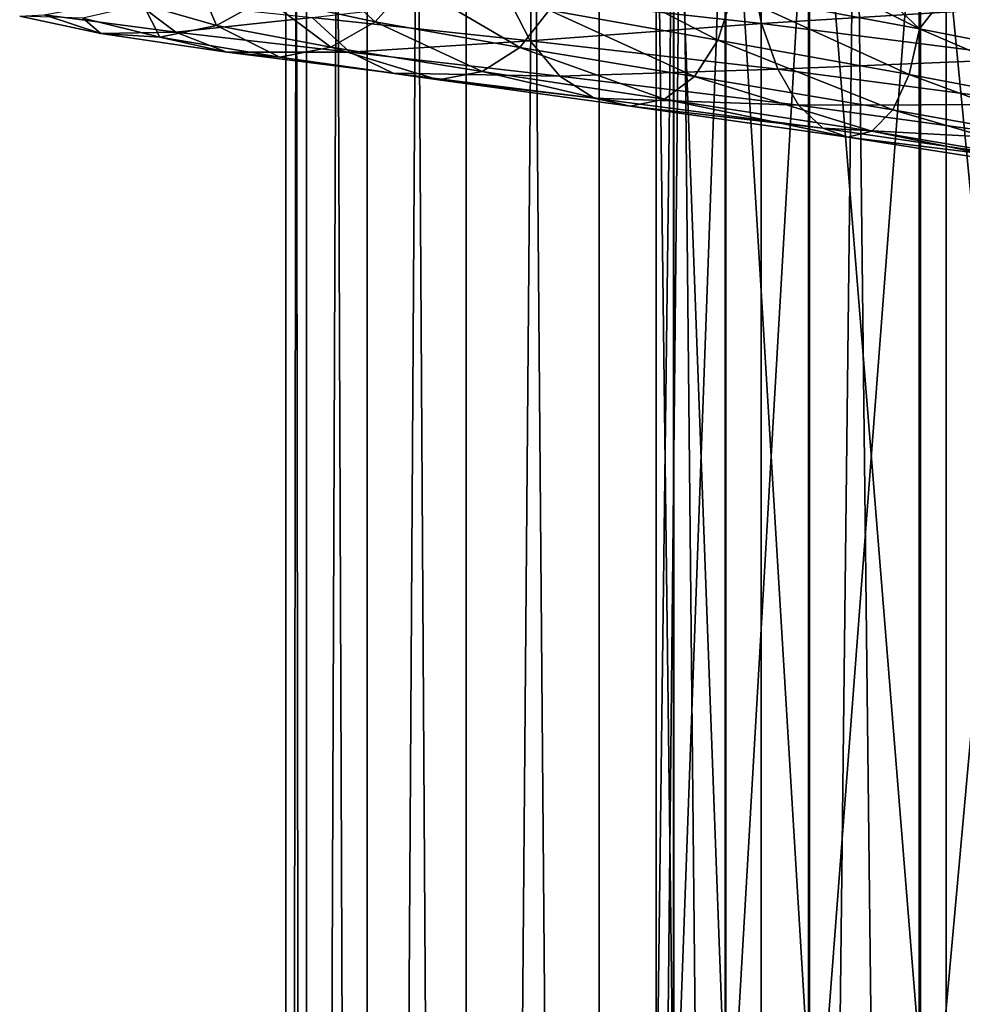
# Model space of a CAD drawing. Header units: metres. Extents: x -40 to 117, y -433 to 89.
# Tile 158 of 256: x -16 to -5, y -236 to -224. Entities that reach past the tile are written whole.
import ezdxf

# ---------------------------------------------------------------- set-up
doc = ezdxf.new("R2010")
doc.units = ezdxf.units.M
doc.layers.add('solid_506114_24501146', color=7, linetype='CONTINUOUS')

msp = doc.modelspace()

# ---------------------------------------------------------------- linework, layer by layer
at = {"layer": 'solid_506114_24501146'}
for points in [[(-2.536174, -315.395081, 287.087769), (-2.536174, -120.600121, 252.740158), (-4.974885, -120.728577, 252.011612)], [(-4.974885, -315.52356, 286.359222), (-4.974885, -120.728577, 252.011612), (-7.222413, -120.937187, 250.828537)], [(-4.974885, -315.52356, 286.359222), (-2.536174, -315.395081, 287.087769), (-4.974885, -120.728577, 252.011612)], [(-7.222413, -315.732147, 285.176147), (-7.222413, -120.937187, 250.828537), (-9.192389, -121.217926, 249.236389)], [(-7.222413, -315.732147, 285.176147), (-4.974885, -315.52356, 286.359222), (-7.222413, -120.937187, 250.828537)], [(-9.192389, -316.012909, 283.583984), (-9.192389, -121.217926, 249.236389), (-10.809105, -121.560013, 247.296341)], [(-9.192389, -316.012909, 283.583984), (-7.222413, -315.732147, 285.176147), (-9.192389, -121.217926, 249.236389)], [(-10.809105, -316.35498, 281.643951), (-10.809105, -121.560013, 247.296341), (-12.010434, -121.950287, 245.082962)], [(-10.809105, -316.35498, 281.643951), (-9.192389, -316.012909, 283.583984), (-10.809105, -121.560013, 247.296341)], [(-12.010434, -316.74527, 279.430573), (-12.010434, -121.950287, 245.082962), (-12.750209, -122.373764, 242.68129)], [(-12.010434, -316.74527, 279.430573), (-10.809105, -316.35498, 281.643951), (-12.010434, -121.950287, 245.082962)], [(-12.750209, -317.168732, 277.0289), (-12.750209, -122.373764, 242.68129), (-13, -122.814171, 240.183655)], [(-12.750209, -317.168732, 277.0289), (-12.010434, -316.74527, 279.430573), (-12.750209, -122.373764, 242.68129)], [(-13, -317.609131, 274.53125), (-13, -122.814171, 240.183655), (-12.750209, -123.25457, 237.686005)], [(-13, -317.609131, 274.53125), (-12.750209, -317.168732, 277.0289), (-13, -122.814171, 240.183655)], [(-12.750209, -318.04953, 272.03363), (-13, -317.609131, 274.53125), (-12.750209, -123.25457, 237.686005)], [(-12.750209, -318.04953, 272.03363), (-12.750209, -123.25457, 237.686005), (-12.010434, -123.678047, 235.284348)], [(-12.010434, -318.473022, 269.631958), (-12.750209, -318.04953, 272.03363), (-12.010434, -123.678047, 235.284348)], [(-12.010434, -318.473022, 269.631958), (-12.010434, -123.678047, 235.284348), (-10.809105, -124.068329, 233.070969)], [(-10.809105, -318.863312, 267.418579), (-12.010434, -318.473022, 269.631958), (-10.809105, -124.068329, 233.070969)], [(-10.809105, -318.863312, 267.418579), (-10.809105, -124.068329, 233.070969), (-9.192389, -124.410408, 231.13092)], [(-9.192389, -319.205383, 265.478516), (-10.809105, -318.863312, 267.418579), (-9.192389, -124.410408, 231.13092)], [(-9.192389, -319.205383, 265.478516), (-9.192389, -124.410408, 231.13092), (-7.222413, -124.691147, 229.538757)], [(-7.222413, -319.486115, 263.886383), (-9.192389, -319.205383, 265.478516), (-7.222413, -124.691147, 229.538757)], [(-7.222413, -319.486115, 263.886383), (-7.222413, -124.691147, 229.538757), (-4.974885, -124.899757, 228.355682)], [(-4.974885, -319.694733, 262.703278), (-7.222413, -319.486115, 263.886383), (-4.974885, -124.899757, 228.355682)], [(-4.974885, -319.694733, 262.703278), (-4.974885, -124.899757, 228.355682), (-2.536174, -125.028221, 227.627151)], [(-2.536174, -319.823181, 261.974762), (-4.974885, -319.694733, 262.703278), (-2.536174, -125.028221, 227.627151)], [(-3.68973, -219.779465, 982.322876), (-3.68973, -236.535629, 979.840698), (-5.302645, -219.91568, 983.32843)], [(-5.302645, -219.91568, 983.32843), (-5.302645, -236.761459, 980.830078), (-6.649134, -220.096741, 984.664856)], [(-3.68973, -236.535629, 979.840698), (-5.302645, -236.761459, 980.830078), (-5.302645, -219.91568, 983.32843)], [(-6.649134, -220.096741, 984.664856), (-6.649134, -237.0616, 982.144958), (-7.661542, -220.313522, 986.265076)], [(-5.302645, -236.761459, 980.830078), (-6.649134, -237.0616, 982.144958), (-6.649134, -220.096741, 984.664856)], [(-7.661542, -220.313522, 986.265076), (-7.661542, -237.420959, 983.719421), (-8.289004, -220.55513, 988.048645)], [(-6.649134, -237.0616, 982.144958), (-7.661542, -237.420959, 983.719421), (-7.661542, -220.313522, 986.265076)], [(-8.289004, -220.55513, 988.048645), (-8.289004, -237.821503, 985.474243), (-8.499992, -220.809448, 989.925964)], [(-7.661542, -237.420959, 983.719421), (-8.289004, -237.821503, 985.474243), (-8.289004, -220.55513, 988.048645)], [(-8.499992, -220.809448, 989.925964), (-8.499992, -238.243088, 987.321289), (-8.283906, -221.063675, 991.802673)], [(-8.289004, -237.821503, 985.474243), (-8.499992, -238.243088, 987.321289), (-8.499992, -220.809448, 989.925964)], [(-8.499992, -238.243088, 987.321289), (-8.283906, -238.664551, 989.167725), (-8.283906, -221.063675, 991.802673)], [(-8.283906, -221.063675, 991.802673), (-8.283906, -238.664551, 989.167725), (-7.651602, -221.305054, 993.584534)], [(-8.283906, -238.664551, 989.167725), (-7.651602, -239.064697, 990.920898), (-7.651602, -221.305054, 993.584534)], [(-7.651602, -221.305054, 993.584534), (-7.651602, -239.064697, 990.920898), (-6.634851, -221.521439, 995.182007)], [(-7.651602, -239.064697, 990.920898), (-6.634851, -239.423431, 992.492554), (-6.634851, -221.521439, 995.182007)], [(-6.634851, -221.521439, 995.182007), (-6.634851, -239.423431, 992.492554), (-5.284738, -221.701981, 996.514771)], [(-6.634851, -239.423431, 992.492554), (-5.284738, -239.722717, 993.803833), (-5.284738, -221.701981, 996.514771)], [(-5.284738, -221.701981, 996.514771), (-5.284738, -239.722717, 993.803833), (-3.669097, -221.837601, 997.51593)], [(-5.284738, -239.722717, 993.803833), (-3.669097, -239.94754, 994.788879), (-3.669097, -221.837601, 997.51593)], [(-7.567811, -223.939697, 979.954834), (-5.296909, -224.365158, 978.658325), (-7.341348, -223.334167, 980.029358)], [(-5.296909, -224.365158, 978.658325), (-6.139066, -223.56395, 979.296814), (-7.341348, -223.334167, 980.029358)], [(-13.243845, -223.991394, 985.529175), (-11.913857, -224.278015, 983.072754), (-12.778052, -223.500214, 985.800659)], [(-11.913857, -224.278015, 983.072754), (-11.494842, -223.80545, 983.428406), (-12.778052, -223.500214, 985.800659)], [(-9.798906, -224.13504, 981.337463), (-7.750964, -224.501831, 979.598755), (-9.567361, -223.561111, 981.653381)], [(-7.750964, -224.501831, 979.598755), (-7.567811, -223.939697, 979.954834), (-9.567361, -223.561111, 981.653381)], [(-5.296909, -224.365158, 978.658325), (-4.870475, -223.809174, 978.690552), (-6.139066, -223.56395, 979.296814)], [(-14.735961, -224.069153, 987.998718), (-13.842534, -224.322403, 985.219666), (-14.09863, -223.716553, 988.191223)], [(-13.842534, -224.322403, 985.219666), (-13.243845, -223.991394, 985.529175), (-14.09863, -223.716553, 988.191223)], [(-7.346002, -223.673386, 973.855164), (-7.218493, -224.298935, 974.069885), (-10.313221, -223.954849, 975.805359)], [(-7.346002, -223.673386, 973.855164), (-3.932244, -224.097305, 972.709595), (-7.218493, -224.298935, 974.069885)], [(-11.913857, -224.278015, 983.072754), (-10.156101, -224.590637, 980.907959), (-11.494842, -223.80545, 983.428406)], [(-10.156101, -224.590637, 980.907959), (-9.798906, -224.13504, 981.337463), (-11.494842, -223.80545, 983.428406)], [(-5.296909, -224.365158, 978.658325), (-2.835384, -224.847717, 977.806702), (-4.870475, -223.809174, 978.690552)], [(-2.835384, -224.847717, 977.806702), (-3.546574, -224.071762, 978.214478), (-4.870475, -223.809174, 978.690552)], [(-14.876908, -223.993622, 981.057007), (-14.33928, -224.404938, 981.372375), (-15.940026, -224.194778, 984.311523)], [(-14.876908, -223.993622, 981.057007), (-12.681987, -224.226257, 978.376038), (-14.33928, -224.404938, 981.372375)], [(-13.842534, -224.322403, 985.219666), (-12.452425, -224.588394, 982.65564), (-13.243845, -223.991394, 985.529175)], [(-12.452425, -224.588394, 982.65564), (-11.913857, -224.278015, 983.072754), (-13.243845, -223.991394, 985.529175)], [(-10.313221, -223.954849, 975.805359), (-10.031489, -224.508331, 976.151306), (-12.681987, -224.226257, 978.376038)], [(-10.313221, -223.954849, 975.805359), (-7.218493, -224.298935, 974.069885), (-10.031489, -224.508331, 976.151306)], [(-7.750964, -224.501831, 979.598755), (-5.425102, -224.917969, 978.271729), (-7.567811, -223.939697, 979.954834)], [(-5.425102, -224.917969, 978.271729), (-5.296909, -224.365158, 978.658325), (-7.567811, -223.939697, 979.954834)], [(-15.46963, -224.233429, 987.809082), (-14.531722, -224.464905, 984.895752), (-14.735961, -224.069153, 987.998718)], [(-14.531722, -224.464905, 984.895752), (-13.842534, -224.322403, 985.219666), (-14.735961, -224.069153, 987.998718)], [(-10.156101, -224.590637, 980.907959), (-8.033506, -224.942825, 979.108154), (-9.798906, -224.13504, 981.337463)], [(-8.033506, -224.942825, 979.108154), (-7.750964, -224.501831, 979.598755), (-9.798906, -224.13504, 981.337463)], [(-3.932244, -224.097305, 972.709595), (-3.86399, -224.72287, 972.941223), (-7.218493, -224.298935, 974.069885)], [(-15.940026, -224.194778, 984.311523), (-15.251391, -224.420837, 984.584229), (-16.235748, -224.209335, 987.637451)], [(-16.235748, -224.209335, 987.637451), (-15.251391, -224.420837, 984.584229), (-15.46963, -224.233429, 987.809082)], [(-15.940026, -224.194778, 984.311523), (-14.33928, -224.404938, 981.372375), (-15.251391, -224.420837, 984.584229)], [(-15.251391, -224.420837, 984.584229), (-14.531722, -224.464905, 984.895752), (-15.46963, -224.233429, 987.809082)], [(-12.681987, -224.226257, 978.376038), (-12.22368, -224.647125, 978.784607), (-14.33928, -224.404938, 981.372375)], [(-12.681987, -224.226257, 978.376038), (-10.031489, -224.508331, 976.151306), (-12.22368, -224.647125, 978.784607)], [(-14.531722, -224.464905, 984.895752), (-13.072402, -224.709961, 982.208252), (-13.842534, -224.322403, 985.219666)], [(-13.072402, -224.709961, 982.208252), (-12.452425, -224.588394, 982.65564), (-13.842534, -224.322403, 985.219666)], [(-12.452425, -224.588394, 982.65564), (-10.615209, -224.882172, 980.396484), (-11.913857, -224.278015, 983.072754)], [(-10.615209, -224.882172, 980.396484), (-10.156101, -224.590637, 980.907959), (-11.913857, -224.278015, 983.072754)], [(-7.218493, -224.298935, 974.069885), (-7.021302, -224.855789, 974.459839), (-10.031489, -224.508331, 976.151306)], [(-7.218493, -224.298935, 974.069885), (-3.86399, -224.72287, 972.941223), (-7.021302, -224.855789, 974.459839)], [(-5.425102, -224.917969, 978.271729), (-2.904005, -225.394043, 977.400146), (-5.296909, -224.365158, 978.658325)], [(-2.904005, -225.394043, 977.400146), (-2.835384, -224.847717, 977.806702), (-5.296909, -224.365158, 978.658325)], [(-14.33928, -224.404938, 981.372375), (-13.719801, -224.646606, 981.768005), (-15.251391, -224.420837, 984.584229)], [(-15.251391, -224.420837, 984.584229), (-13.719801, -224.646606, 981.768005), (-14.531722, -224.464905, 984.895752)], [(-13.719801, -224.646606, 981.768005), (-13.072402, -224.709961, 982.208252), (-14.531722, -224.464905, 984.895752)], [(-14.33928, -224.404938, 981.372375), (-12.22368, -224.647125, 978.784607), (-13.719801, -224.646606, 981.768005)], [(-8.033506, -224.942825, 979.108154), (-5.622861, -225.347321, 977.734985), (-7.750964, -224.501831, 979.598755)], [(-5.622861, -225.347321, 977.734985), (-5.425102, -224.917969, 978.271729), (-7.750964, -224.501831, 979.598755)], [(-13.072402, -224.709961, 982.208252), (-11.143716, -224.984497, 979.84082), (-12.452425, -224.588394, 982.65564)], [(-11.143716, -224.984497, 979.84082), (-10.615209, -224.882172, 980.396484), (-12.452425, -224.588394, 982.65564)], [(-10.031489, -224.508331, 976.151306), (-9.668967, -224.93782, 976.636414), (-12.22368, -224.647125, 978.784607)], [(-10.615209, -224.882172, 980.396484), (-8.396662, -225.218018, 978.518799), (-10.156101, -224.590637, 980.907959)], [(-8.396662, -225.218018, 978.518799), (-8.033506, -224.942825, 979.108154), (-10.156101, -224.590637, 980.907959)], [(-10.031489, -224.508331, 976.151306), (-7.021302, -224.855789, 974.459839), (-9.668967, -224.93782, 976.636414)], [(-13.719801, -224.646606, 981.768005), (-11.695598, -224.903351, 979.287842), (-13.072402, -224.709961, 982.208252)], [(-12.22368, -224.647125, 978.784607), (-11.695598, -224.903351, 979.287842), (-13.719801, -224.646606, 981.768005)], [(-11.695598, -224.903351, 979.287842), (-11.143716, -224.984497, 979.84082), (-13.072402, -224.709961, 982.208252)], [(-12.22368, -224.647125, 978.784607), (-9.668967, -224.93782, 976.636414), (-11.695598, -224.903351, 979.287842)], [(-3.86399, -224.72287, 972.941223), (-3.758435, -225.282486, 973.358276), (-7.021302, -224.855789, 974.459839)], [(-7.021302, -224.855789, 974.459839), (-6.767563, -225.292511, 975.002014), (-9.668967, -224.93782, 976.636414)], [(-7.021302, -224.855789, 974.459839), (-3.758435, -225.282486, 973.358276), (-6.767563, -225.292511, 975.002014)], [(-11.695598, -224.903351, 979.287842), (-9.251252, -225.206894, 977.22821), (-11.143716, -224.984497, 979.84082)], [(-9.668967, -224.93782, 976.636414), (-9.251252, -225.206894, 977.22821), (-11.695598, -224.903351, 979.287842)], [(-11.143716, -224.984497, 979.84082), (-8.814713, -225.303635, 977.873962), (-10.615209, -224.882172, 980.396484)], [(-8.814713, -225.303635, 977.873962), (-8.396662, -225.218018, 978.518799), (-10.615209, -224.882172, 980.396484)], [(-9.668967, -224.93782, 976.636414), (-6.767563, -225.292511, 975.002014), (-9.251252, -225.206894, 977.22821)], [(-8.396662, -225.218018, 978.518799), (-5.877043, -225.609421, 977.086975), (-8.033506, -224.942825, 979.108154)], [(-5.877043, -225.609421, 977.086975), (-5.622861, -225.347321, 977.734985), (-8.033506, -224.942825, 979.108154)], [(-5.622861, -225.347321, 977.734985), (-3.009863, -225.815216, 976.833801), (-5.425102, -224.917969, 978.271729)], [(-3.009863, -225.815216, 976.833801), (-2.904005, -225.394043, 977.400146), (-5.425102, -224.917969, 978.271729)], [(-9.251252, -225.206894, 977.22821), (-8.814713, -225.303635, 977.873962), (-11.143716, -224.984497, 979.84082)], [(-9.251252, -225.206894, 977.22821), (-6.475194, -225.572113, 975.659973), (-8.814713, -225.303635, 977.873962)], [(-6.767563, -225.292511, 975.002014), (-6.475194, -225.572113, 975.659973), (-9.251252, -225.206894, 977.22821)], [(-8.814713, -225.303635, 977.873962), (-6.169648, -225.681519, 976.375244), (-8.396662, -225.218018, 978.518799)], [(-6.169648, -225.681519, 976.375244), (-5.877043, -225.609421, 977.086975), (-8.396662, -225.218018, 978.518799)], [(-6.475194, -225.572113, 975.659973), (-6.169648, -225.681519, 976.375244), (-8.814713, -225.303635, 977.873962)], [(-3.758435, -225.282486, 973.358276), (-3.622611, -225.72464, 973.935974), (-6.767563, -225.292511, 975.002014)], [(-6.767563, -225.292511, 975.002014), (-3.622611, -225.72464, 973.935974), (-6.475194, -225.572113, 975.659973)], [(-5.877043, -225.609421, 977.086975), (-3.145925, -226.068039, 976.14856), (-5.622861, -225.347321, 977.734985)], [(-3.145925, -226.068039, 976.14856), (-3.009863, -225.815216, 976.833801), (-5.622861, -225.347321, 977.734985)], [(-6.475194, -225.572113, 975.659973), (-3.466109, -226.011963, 974.635437), (-6.169648, -225.681519, 976.375244)], [(-3.622611, -225.72464, 973.935974), (-3.466109, -226.011963, 974.635437), (-6.475194, -225.572113, 975.659973)], [(-6.169648, -225.681519, 976.375244), (-3.302553, -226.130493, 975.39447), (-5.877043, -225.609421, 977.086975)], [(-3.466109, -226.011963, 974.635437), (-3.302553, -226.130493, 975.39447), (-6.169648, -225.681519, 976.375244)], [(-3.302553, -226.130493, 975.39447), (-3.145925, -226.068039, 976.14856), (-5.877043, -225.609421, 977.086975)]]:
    msp.add_3dface(points, dxfattribs=at)

doc.saveas('drawing.dxf')
